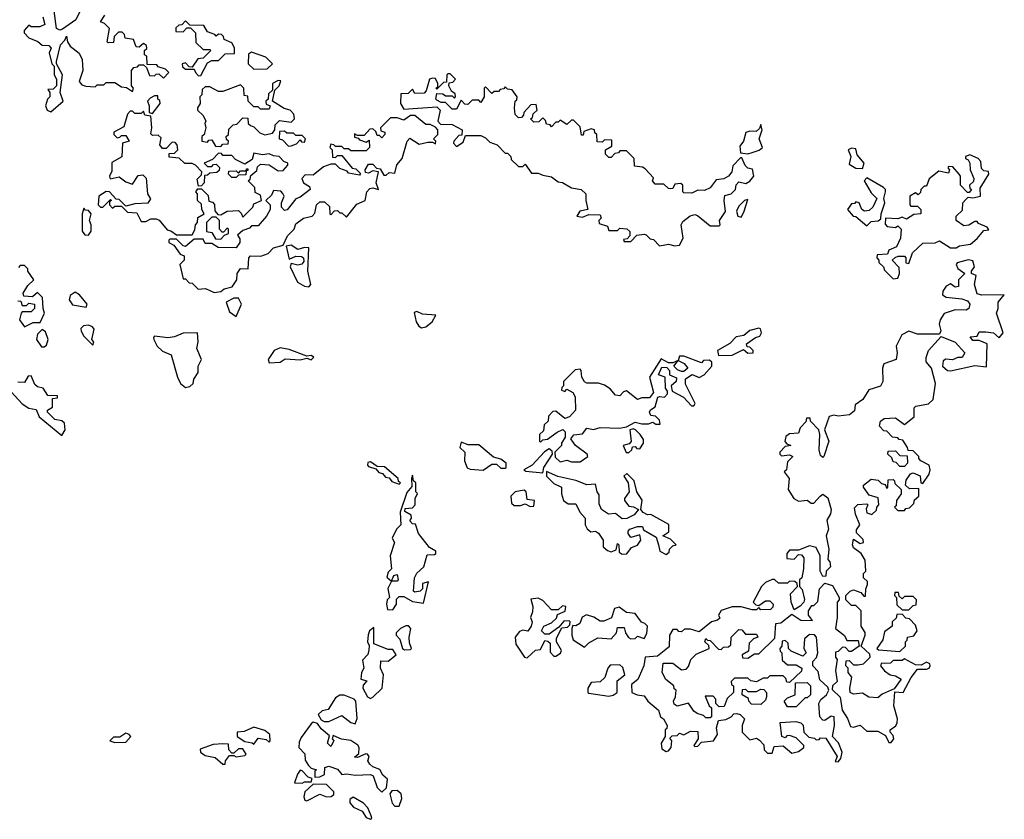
# Model space of a CAD drawing. Extents: x 2889633 to 3052318, y 540750 to 918690.
# Tile 120 of 256: x 2930154 to 2934618, y 689260 to 692885. Entities that reach past the tile are written whole.
import ezdxf

# ---------------------------------------------------------------- set-up
doc = ezdxf.new("R2010")
doc.units = 0

msp = doc.modelspace()

# ---------------------------------------------------------------- linework, layer by layer
at = {"layer": '0CON02XD'}
for points in [[(2930258.3, 692898.3), (2930267, 692863), (2930245, 692852.5), (2930205, 692852.5), (2930195, 692860), (2930173.9, 692836.1), (2930173.3, 692825), (2930195, 692802.5), (2930236, 692786), (2930255, 692770), (2930285, 692767.5), (2930296.4, 692756.4), (2930287.5, 692735), (2930300, 692685), (2930310, 692675), (2930310, 692635), (2930320, 692615), (2930320, 692585), (2930305, 692570), (2930281.7, 692568.3), (2930290, 692555), (2930290, 692535), (2930280, 692525), (2930270, 692495), (2930277.5, 692475), (2930295, 692467.5)], [(2930295, 692467.5), (2930350, 692515), (2930337.5, 692555), (2930347.5, 692635), (2930320, 692685), (2930320, 692695), (2930338.3, 692771.7), (2930358.3, 692791.7), (2930365, 692810), (2930370, 692785), (2930382.5, 692765), (2930423, 692733), (2930437.5, 692705), (2930440, 692655), (2930422.5, 692605), (2930435, 692590), (2930453, 692583), (2930495, 692580), (2930505, 692590), (2930535, 692590), (2930545, 692600), (2930585, 692600), (2930615, 692580), (2930638.3, 692578.3), (2930665, 692560), (2930670, 692575), (2930660, 692585), (2930660, 692655), (2930671.7, 692668.3), (2930688.3, 692671.7), (2930695, 692680), (2930715, 692680), (2930728.3, 692668.3), (2930741.7, 692631.7), (2930765, 692630), (2930771.7, 692638.3), (2930785, 692640), (2930805, 692620), (2930830, 692645), (2930815, 692660), (2930781.7, 692671.7), (2930775, 692680), (2930731.7, 692681.7), (2930730, 692720), (2930720, 692725), (2930720, 692745), (2930730, 692755), (2930728.3, 692768.3), (2930715, 692777.5), (2930695, 692760), (2930681.7, 692761.7), (2930670, 692795), (2930631.7, 692801.7), (2930628.3, 692818.3), (2930618.3, 692828.3), (2930601.7, 692828.3), (2930581.7, 692808.3), (2930578.3, 692781.7), (2930555, 692780), (2930550, 692785), (2930560, 692845), (2930538.3, 692868.3), (2930520, 692875), (2930540, 692905)], [(2930427.5, 692925), (2930407.5, 692885), (2930348.3, 692841.7), (2930335, 692837.5), (2930320, 692845), (2930310, 692925)], [(2930965, 692630), (2930975, 692632.5), (2931005, 692690), (2931025, 692700), (2931055, 692700), (2931085, 692730), (2931128.3, 692731.7), (2931127, 692757), (2931115, 692780), (2931080, 692795), (2931078.3, 692808.3), (2931068.3, 692818.3), (2931055, 692820), (2931045, 692810), (2931038.3, 692818.3), (2931005, 692830), (2930988.3, 692858.3), (2930925, 692860), (2930905, 692880), (2930888.3, 692861.7), (2930875, 692860), (2930861.7, 692848.3), (2930861.7, 692831.7), (2930895, 692830), (2930911.7, 692848.3), (2930928.3, 692848.3), (2930950, 692825), (2930951.7, 692781.7), (2930985, 692750), (2931015, 692750), (2931020, 692745), (2930985, 692710), (2930961.7, 692708.3), (2930935, 692670), (2930921.7, 692671.7), (2930905, 692690), (2930890, 692685), (2930891.7, 692671.7), (2930905, 692660), (2930945, 692660), (2930950, 692645), (2930965, 692630)], [(2931215, 692660), (2931275, 692662.5), (2931300, 692685), (2931270, 692715), (2931205, 692737.5), (2931191.7, 692728.3), (2931190, 692685), (2931215, 692660)], [(2933125, 691860), (2933145, 691862.5), (2933162.5, 691895), (2933152.5, 691955), (2933160, 691970), (2933193.8, 691996.2), (2933215, 692001.2), (2933227.7, 691997.7), (2933285, 691950), (2933325, 691950), (2933330, 691955), (2933327.5, 691975), (2933353.3, 692015), (2933347.5, 692065), (2933351.7, 692088.3), (2933380, 692095), (2933400, 692115), (2933403, 692137), (2933415, 692150), (2933447, 692143), (2933465, 692152.5), (2933482.5, 692175), (2933477, 692207), (2933455, 692212.5), (2933443.6, 692223.6), (2933428.3, 692258.3), (2933421.7, 692258.3), (2933387, 692223), (2933382.5, 692195), (2933367.5, 692175), (2933346.4, 692163.6), (2933311.7, 692158.3), (2933285, 692122.5), (2933259.3, 692110.7), (2933228.3, 692111.7), (2933201.7, 692098.3), (2933165, 692100), (2933160, 692105), (2933160, 692135), (2933151.7, 692141.7), (2933125, 692140), (2933115, 692120), (2933105, 692117.5), (2933095, 692120), (2933075, 692140), (2933035, 692140), (2933022.5, 692155), (2933028.3, 692168.3), (2932989.3, 692209.3), (2932977, 692217), (2932941.7, 692221.7), (2932940, 692255), (2932905, 692290), (2932875, 692290), (2932868.3, 692281.7), (2932851.7, 692278.3), (2932835, 692260), (2932825, 692260), (2932810, 692275), (2932810, 692295), (2932838.3, 692311.7), (2932838.3, 692338.3), (2932805, 692340), (2932795, 692330), (2932771.7, 692331.7), (2932770, 692365), (2932761.7, 692371.7), (2932760, 692385), (2932745, 692390), (2932711.7, 692378.3), (2932708.3, 692361.7), (2932701.7, 692361.7), (2932695, 692400), (2932665, 692430), (2932655, 692430), (2932635, 692410), (2932605, 692430), (2932595, 692420), (2932585, 692420), (2932565, 692400), (2932558.3, 692408.3), (2932541.7, 692411.7), (2932538.3, 692428.3), (2932525, 692440), (2932508.3, 692421.7), (2932485, 692420), (2932470, 692435), (2932478.3, 692441.7), (2932481.7, 692458.3), (2932500, 692475), (2932495, 692500), (2932471.7, 692498.3), (2932440, 692465), (2932438.3, 692451.7), (2932428.3, 692441.7), (2932415, 692440), (2932400, 692455), (2932397.5, 692485), (2932400, 692515), (2932408.3, 692521.7), (2932410, 692535), (2932387, 692567), (2932365, 692570), (2932355, 692580), (2932348.3, 692571.7), (2932331.7, 692568.3), (2932325, 692560), (2932305, 692560), (2932295, 692550), (2932265, 692580), (2932260, 692575), (2932260, 692535), (2932245, 692510), (2932235, 692520), (2932205, 692520), (2932185, 692500), (2932171.7, 692501.7), (2932155, 692520), (2932135, 692480), (2932115, 692480), (2932085, 692510), (2932065, 692510), (2932045, 692520), (2932040, 692525), (2932045, 692550), (2932071.7, 692548.3), (2932085, 692540), (2932115, 692540), (2932125, 692530), (2932130, 692535), (2932128.3, 692548.3), (2932111.7, 692561.7), (2932100, 692585), (2932101.7, 692598.3), (2932118.3, 692601.7), (2932130, 692615), (2932105, 692640), (2932095, 692640), (2932090, 692635), (2932088.3, 692601.7), (2932075, 692600), (2932045, 692570), (2932040, 692575), (2932050, 692580), (2932050, 692595), (2932038.3, 692618.3), (2932025, 692620), (2932012.5, 692615), (2931997, 692563), (2931988.3, 692551.7), (2931945, 692550), (2931935, 692570), (2931915, 692550), (2931881.7, 692548.3), (2931880, 692505), (2931895, 692480), (2932045, 692490), (2932060, 692475), (2932050, 692425), (2932061.7, 692411.7), (2932115, 692410), (2932160, 692385), (2932158.3, 692361.7), (2932145, 692360), (2932122.5, 692335), (2932120, 692325), (2932135, 692310), (2932165, 692330), (2932175, 692360), (2932245, 692360), (2932265, 692350), (2932285, 692330), (2932318.3, 692318.3), (2932355, 692280), (2932365, 692280), (2932380, 692265), (2932381.7, 692251.7), (2932415, 692220), (2932435, 692220), (2932445, 692230), (2932475, 692190), (2932505, 692190), (2932525, 692180), (2932565, 692172.5), (2932595, 692150), (2932615, 692147.5), (2932655, 692122.5), (2932700, 692115), (2932720, 692095), (2932720, 692065), (2932730, 692025), (2932693, 692017), (2932680, 691995), (2932705, 691990), (2932735, 692002.5), (2932785, 692000), (2932790, 691985), (2932780, 691975), (2932781.7, 691961.7), (2932818.3, 691948.3), (2932825, 691930), (2932865, 691930), (2932875, 691940), (2932907, 691937), (2932920, 691925), (2932920, 691905), (2932908.3, 691891.7), (2932891.7, 691888.3), (2932895, 691880), (2932925, 691880), (2932951.7, 691908.3), (2932985, 691912.5), (2932995, 691910), (2933011.7, 691891.7), (2933028.3, 691888.3), (2933055, 691860), (2933095, 691867.5), (2933125, 691860)], [(2931065, 692310), (2931075, 692320), (2931098.3, 692321.7), (2931100, 692335), (2931091.7, 692341.7), (2931090, 692355), (2931100, 692365), (2931101.7, 692388.3), (2931121.7, 692408.3), (2931138.3, 692411.7), (2931165, 692440), (2931188.3, 692438.3), (2931190, 692415), (2931200, 692405), (2931215, 692400), (2931241.7, 692371.7), (2931265, 692362.5), (2931299.3, 692370.7), (2931310, 692385), (2931311.7, 692408.3), (2931331.7, 692428.3), (2931385, 692420), (2931400, 692435), (2931397, 692457), (2931380, 692475), (2931353, 692483), (2931300, 692515), (2931310, 692565), (2931330, 692585), (2931338.3, 692608.3), (2931325, 692610), (2931300, 692595), (2931300, 692565), (2931281.7, 692548.3), (2931280, 692525), (2931270, 692515), (2931271.7, 692501.7), (2931290, 692495), (2931285, 692480), (2931245, 692480), (2931235, 692490), (2931215, 692490), (2931190, 692515), (2931188.3, 692538.3), (2931171.7, 692541.7), (2931170, 692575), (2931155, 692590), (2931075, 692560), (2931055, 692560), (2931015, 692580), (2930995, 692580), (2930981.7, 692568.3), (2930980, 692545), (2930970, 692535), (2930972.5, 692505), (2930960, 692485), (2930960, 692475), (2930985, 692450), (2930997.5, 692425), (2930992.5, 692415), (2930997.5, 692395), (2930990, 692365), (2930980, 692355), (2930980, 692335), (2931005, 692330), (2931011.7, 692338.3), (2931025, 692340), (2931041.7, 692311.7), (2931065, 692310)], [(2930755, 692460), (2930790, 692505), (2930788.3, 692518.3), (2930780, 692525), (2930780, 692540), (2930765, 692540), (2930745, 692530), (2930732.5, 692515), (2930740, 692495), (2930740, 692465), (2930755, 692460)], [(2930935, 691910), (2930947, 691933), (2930950, 691955), (2930960, 691965), (2930961.7, 691988.3), (2930990, 692005), (2930980, 692025), (2930978.3, 692048.3), (2930960, 692065), (2930960, 692095), (2930952.5, 692105), (2930961.7, 692118.3), (2930978.3, 692118.3), (2931008.3, 692088.3), (2931011.7, 692061.7), (2931028.3, 692058.3), (2931037.5, 692047.5), (2931038.3, 692018.3), (2931051.7, 692001.7), (2931065, 692000), (2931095, 692017.5), (2931145, 692020), (2931158.3, 692008.3), (2931165, 691990), (2931210, 692035), (2931215, 692050), (2931250, 692065), (2931245, 692090), (2931221.7, 692101.7), (2931220, 692125), (2931190, 692155), (2931198.3, 692161.7), (2931201.7, 692178.3), (2931228.3, 692201.7), (2931231.7, 692218.3), (2931245, 692230), (2931285, 692227.5), (2931325, 692200), (2931348.3, 692201.7), (2931370, 692225), (2931370, 692235), (2931351.7, 692241.7), (2931330, 692265), (2931305, 692267.5), (2931285, 692277.5), (2931255, 692272.5), (2931215, 692280), (2931208.3, 692251.7), (2931175, 692230), (2931131.7, 692251.7), (2931115, 692270), (2931075, 692270), (2931068.3, 692278.3), (2931055, 692280), (2931028.3, 692251.7), (2930990, 692235), (2931005, 692220), (2931025, 692220), (2931031.7, 692228.3), (2931045, 692230), (2931060, 692215), (2931058.3, 692201.7), (2931047, 692193), (2931015, 692190), (2931005, 692180), (2930991.7, 692178.3), (2930990, 692145), (2930978.3, 692131.7), (2930965, 692130), (2930958.3, 692161.7), (2930978.3, 692181.7), (2930980, 692195), (2930950, 692225), (2930935, 692232.5), (2930903, 692233), (2930877, 692257), (2930831.7, 692261.7), (2930831.7, 692278.3), (2930855, 692280), (2930870, 692295), (2930868.3, 692318.3), (2930858.3, 692328.3), (2930845, 692330), (2930818.3, 692301.7), (2930801.7, 692301.7), (2930788.3, 692318.3), (2930795, 692350), (2930781.7, 692361.7), (2930755, 692360), (2930748.3, 692368.3), (2930752.5, 692395), (2930748.3, 692448.3), (2930721.7, 692451.7), (2930715, 692470), (2930705, 692460), (2930675, 692460), (2930665, 692470), (2930655, 692470), (2930643, 692457), (2930625, 692400), (2930580, 692375), (2930580, 692365), (2930595, 692350), (2930608.3, 692351.7), (2930615, 692360), (2930635, 692360), (2930650, 692335), (2930620, 692325), (2930616.4, 692263.6), (2930571.7, 692238.3), (2930571.7, 692198.3), (2930560, 692175), (2930563.6, 692163.6), (2930605, 692172.5), (2930635, 692150), (2930665, 692140), (2930690.7, 692179.3), (2930711.7, 692181.7), (2930727, 692167), (2930732.5, 692095), (2930747, 692073), (2930735, 692052.5), (2930675, 692050), (2930635, 692040), (2930605, 692070), (2930591.7, 692071.7), (2930560, 692105), (2930545, 692106.7), (2930512.5, 692085), (2930510, 692045), (2930520, 692035), (2930530, 692035), (2930565, 692070), (2930570, 692065), (2930560, 692060), (2930560, 692045), (2930575, 692030), (2930585, 692040), (2930615, 692040), (2930643, 692013), (2930685, 692010), (2930705, 691970), (2930725, 691970), (2930748.3, 691981.7), (2930771.7, 691981.7), (2930786.4, 691976.4), (2930821.7, 691931.7), (2930838.3, 691928.3), (2930865, 691910), (2930935, 691910)], [(2931035, 691647.5), (2931065, 691653.3), (2931080, 691665), (2931116.4, 691673.6), (2931137.5, 691705), (2931140, 691735), (2931155, 691757.5), (2931190, 691755), (2931192.5, 691805), (2931200, 691815), (2931247, 691813), (2931280, 691825), (2931305, 691850), (2931347.5, 691862.5), (2931367.5, 691905), (2931397.5, 691935), (2931405, 691960), (2931440, 691985), (2931480, 691995), (2931491.7, 692008.3), (2931500, 692045), (2931515, 692060), (2931535, 692060), (2931558.3, 692038.3), (2931560, 692005), (2931565, 692000), (2931581.7, 692018.3), (2931595, 692020), (2931605, 692010), (2931615, 692010), (2931635, 691990), (2931681.7, 692048.3), (2931720, 692065), (2931727.5, 692105), (2931740.7, 692119.3), (2931755, 692122.5), (2931780, 692115), (2931770, 692145), (2931780, 692195), (2931755, 692200), (2931735, 692190), (2931721.7, 692191.7), (2931720, 692205), (2931735, 692230), (2931755, 692230), (2931771.7, 692211.7), (2931788.3, 692208.3), (2931805, 692180), (2931815, 692180), (2931828.3, 692191.7), (2931855, 692190), (2931863, 692227), (2931887.5, 692255), (2931910, 692335), (2931922.5, 692347.5), (2931965, 692320), (2932005, 692330), (2932025, 692330), (2932038.3, 692321.7), (2932040, 692335), (2932030, 692345), (2932050, 692365), (2932050, 692385), (2932038.3, 692398.3), (2932015, 692410), (2931995, 692410), (2931945, 692450), (2931925, 692450), (2931895, 692430), (2931865, 692440), (2931835, 692440), (2931790, 692395), (2931791.7, 692381.7), (2931810, 692375), (2931810, 692365), (2931795, 692350), (2931785, 692360), (2931775, 692360), (2931768.3, 692378.3), (2931755, 692390), (2931741.7, 692388.3), (2931715, 692360), (2931685, 692360), (2931671.7, 692368.3), (2931671.7, 692351.7), (2931688.3, 692348.3), (2931695, 692340), (2931725, 692330), (2931738.3, 692338.3), (2931740, 692305), (2931725, 692290), (2931655, 692290), (2931645, 692300), (2931625, 692300), (2931615, 692310), (2931585, 692310), (2931578.3, 692318.3), (2931565, 692320), (2931560, 692305), (2931570, 692295), (2931571.7, 692261.7), (2931585, 692260), (2931595, 692270), (2931615, 692270), (2931661.7, 692211.7), (2931678.3, 692208.3), (2931698.3, 692188.3), (2931695, 692180), (2931645, 692190), (2931638.3, 692198.3), (2931605, 692210), (2931585, 692230), (2931565, 692230), (2931531.7, 692218.3), (2931485, 692180), (2931448.3, 692181.7), (2931432.5, 692165), (2931440, 692145), (2931468.3, 692128.3), (2931470, 692115), (2931425, 692080), (2931405, 692072.5), (2931366.4, 692023.6), (2931355, 692020), (2931340, 692035), (2931340, 692055), (2931352.5, 692085), (2931347, 692097), (2931337, 692107), (2931305, 692110), (2931295, 692090), (2931270, 692065), (2931290, 692045), (2931290, 692025), (2931272.5, 691995), (2931235, 691950), (2931205, 691950), (2931195, 691940), (2931165, 691930), (2931141.7, 691908.3), (2931151.7, 691891.7), (2931152.5, 691875), (2931135, 691850), (2931053, 691853), (2931025, 691870), (2930995, 691870), (2930985, 691890), (2930945, 691890), (2930905, 691857.5), (2930895, 691860), (2930865, 691890), (2930835, 691890), (2930830, 691885), (2930830, 691875), (2930853, 691863), (2930881.7, 691821.7), (2930900, 691815), (2930900, 691795), (2930880, 691775), (2930895, 691710), (2930905, 691710), (2930921.7, 691691.7), (2930935, 691690), (2930963.3, 691663.3), (2930996.4, 691666.4), (2931035, 691647.5)], [(2933455, 692277.5), (2933475, 692282.5), (2933507, 692293), (2933522.5, 692305), (2933506.7, 692345), (2933520, 692385), (2933515, 692410), (2933508.3, 692391.7), (2933492.5, 692377.5), (2933465, 692380), (2933447, 692373), (2933436.2, 692333.8), (2933418.3, 692311.7), (2933421.7, 692281.7), (2933455, 692277.5)], [(2931371.7, 692311.7), (2931385, 692312.5), (2931408.3, 692321.7), (2931425, 692340), (2931431.7, 692331.7), (2931445, 692330), (2931450, 692345), (2931435, 692360), (2931405, 692360), (2931395, 692370), (2931365, 692370), (2931355, 692380), (2931331.7, 692378.3), (2931330, 692345), (2931345, 692340), (2931371.7, 692311.7)], [(2933975, 692210), (2933982.5, 692235), (2933951.7, 692271.7), (2933945, 692300), (2933925, 692302.5), (2933910, 692295), (2933922.5, 692265), (2933915, 692230), (2933945, 692212.5), (2933975, 692210)], [(2934115, 691710), (2934135, 691712.5), (2934142.5, 691735), (2934141.7, 691761.7), (2934110, 691795), (2934123, 691807), (2934137, 691813), (2934165, 691812.5), (2934172.5, 691805), (2934172.5, 691782.5), (2934185, 691780), (2934201.7, 691828.3), (2934248.3, 691871.7), (2934305, 691873.8), (2934325, 691882.5), (2934375, 691851.2), (2934399.3, 691850.7), (2934415, 691860), (2934465, 691867.5), (2934495, 691892.5), (2934525, 691930), (2934548.3, 691931.7), (2934540, 691945), (2934501.7, 691961.7), (2934495, 691970), (2934485, 691970), (2934457, 691953), (2934435, 691950), (2934400, 691975), (2934400, 691995), (2934428.3, 692021.7), (2934430, 692055), (2934441.7, 692068.3), (2934455, 692080), (2934475, 692077.5), (2934510, 692085), (2934508.3, 692121.7), (2934547.5, 692185), (2934546.4, 692196.4), (2934525, 692200), (2934515, 692210), (2934511.7, 692241.7), (2934500, 692255), (2934461.7, 692271.7), (2934442.5, 692265), (2934442.5, 692255), (2934455, 692250), (2934462.5, 692235), (2934463.9, 692203.9), (2934480, 692165), (2934478.3, 692151.7), (2934460, 692135), (2934461.7, 692121.7), (2934470, 692115), (2934458.3, 692101.7), (2934451.7, 692101.7), (2934420, 692135), (2934420, 692175), (2934413.3, 692185), (2934385, 692217.5), (2934365, 692220), (2934363, 692213), (2934370, 692205), (2934365, 692190), (2934321.7, 692198.3), (2934277, 692163), (2934265, 692130), (2934255, 692130), (2934240, 692115), (2934238.3, 692101.7), (2934228.3, 692091.7), (2934215, 692100), (2934190, 692085), (2934190, 692045), (2934195, 692040), (2934225, 692040), (2934240, 692025), (2934240, 692005), (2934208.3, 692001.7), (2934175, 691980), (2934155, 691990), (2934135, 691982.5), (2934080, 691985), (2934078.3, 691958.3), (2934087, 691947), (2934125, 691942.5), (2934135, 691950), (2934150, 691935), (2934147.5, 691895), (2934130, 691855), (2934095, 691840), (2934088.3, 691821.7), (2934041.7, 691818.3), (2934040, 691805), (2934050, 691795), (2934050, 691785), (2934070, 691765), (2934075, 691750), (2934115, 691710)], [(2931135, 692170), (2931115, 692170), (2931100, 692185), (2931101.7, 692198.3), (2931135, 692200), (2931145, 692190), (2931155, 692200), (2931180, 692200), (2931181.7, 692208.3), (2931188.3, 692208.3), (2931188.3, 692201.7), (2931180, 692200), (2931178.3, 692181.7), (2931145, 692180), (2931135, 692170)], [(2933995, 691950), (2934015, 691970), (2934047, 691973), (2934058.3, 691981.7), (2934060, 692005), (2934076.7, 692055), (2934072.5, 692075), (2934080, 692105), (2934080, 692115), (2934070, 692125), (2933995, 692167.5), (2933982.5, 692155), (2934015, 692100), (2934040, 692075), (2934022.5, 692035), (2934005, 692020), (2933985, 692017.5), (2933972.5, 692025), (2933960, 692055), (2933945, 692060), (2933938.3, 692051.7), (2933925, 692050), (2933907.5, 692025), (2933932.5, 691995), (2933945, 691992.5), (2933995, 691950)], [(2933425, 691990), (2933437.7, 692012.3), (2933455, 692070), (2933440, 692065), (2933415, 692040), (2933403.6, 692016.4), (2933410, 691995), (2933425, 691990)], [(2930465, 691907.5), (2930477, 691927), (2930477.5, 691955), (2930470, 691975), (2930477.5, 692005), (2930465, 692020), (2930451.7, 692021.7), (2930445, 692030), (2930437.5, 692005), (2930437, 691927), (2930449.3, 691909.3), (2930465, 691907.5)], [(2931065, 691890), (2931081.7, 691908.3), (2931100, 691915), (2931100, 691935), (2931095, 691940), (2931078.3, 691921.7), (2931071.7, 691921.7), (2931060, 691935), (2931060, 691975), (2931045, 691990), (2931025, 691990), (2931000, 691965), (2931000, 691925), (2931025, 691920), (2931041.7, 691891.7), (2931065, 691890)], [(2931465, 691673.8), (2931473.3, 691685), (2931460, 691745), (2931465, 691850), (2931445, 691852.5), (2931415, 691842.5), (2931385, 691862.5), (2931361.7, 691858.3), (2931375, 691800), (2931405, 691812.5), (2931431.7, 691811.7), (2931440, 691805), (2931441.7, 691788.3), (2931433, 691777), (2931415, 691772.5), (2931385, 691780), (2931380, 691765), (2931412.5, 691695), (2931445, 691676.7), (2931465, 691673.8)], [(2933865, 689520), (2933877.5, 689535), (2933882.5, 689565), (2933867, 689607), (2933840, 689635), (2933848.8, 689685), (2933847.5, 689725), (2933833, 689727), (2933805, 689707.5), (2933795, 689710), (2933782.5, 689725), (2933777.5, 689785), (2933787, 689803), (2933812.5, 689825), (2933822.5, 689845), (2933818.3, 689858.3), (2933782.5, 689892.5), (2933775, 689930), (2933750, 689955), (2933750, 689975), (2933767, 689993), (2933772.5, 690015), (2933766.7, 690085), (2933757, 690097), (2933735, 690097.5), (2933711.7, 690078.3), (2933710, 690035), (2933720, 690015), (2933705, 690000), (2933651.7, 690021.7), (2933640, 690035), (2933638.3, 690058.3), (2933625, 690070), (2933611.7, 690068.3), (2933610, 690045), (2933600, 690035), (2933601.7, 690021.7), (2933610, 690015), (2933611.7, 689981.7), (2933635, 689960), (2933675, 689960), (2933700, 689945), (2933698.3, 689931.7), (2933645, 689880), (2933631.7, 689881.7), (2933628.3, 689898.3), (2933615, 689910), (2933555, 689910), (2933545, 689900), (2933525, 689900), (2933495, 689882.5), (2933468.3, 689888.3), (2933455, 689900), (2933395, 689900), (2933380, 689885), (2933381.7, 689871.7), (2933390, 689865), (2933390, 689835), (2933361.7, 689808.3), (2933348.3, 689771.7), (2933325, 689770), (2933310, 689785), (2933310, 689805), (2933298.3, 689818.3), (2933261.7, 689818.3), (2933280, 689775), (2933290, 689765), (2933290, 689725), (2933285, 689720), (2933265, 689720), (2933255, 689730), (2933225, 689740), (2933210.7, 689750.7), (2933187, 689787), (2933135, 689772.5), (2933121.7, 689781.7), (2933117.5, 689795), (2933127.5, 689815), (2933130, 689845), (2933121.7, 689851.7), (2933120, 689865), (2933083.6, 689893.6), (2933067.5, 689925), (2933071.7, 689968.3), (2933115, 689967.5), (2933155, 689937.5), (2933175, 689940), (2933187, 689953), (2933197.5, 689985), (2933220.7, 690009.3), (2933280, 690035), (2933278.3, 690048.3), (2933260, 690065), (2933265, 690080), (2933271.7, 690071.7), (2933285, 690070), (2933321.7, 690031.7), (2933335, 690030), (2933345, 690040), (2933368.3, 690041.7), (2933378.3, 690051.7), (2933380, 690085), (2933415, 690120), (2933428.3, 690118.3), (2933445, 690100), (2933495, 690100), (2933500, 690085), (2933481.7, 690078.3), (2933461.7, 690058.3), (2933458.3, 690021.7), (2933430, 690005), (2933431.7, 689991.7), (2933455, 689990), (2933485, 690010), (2933505, 690010), (2933578.3, 690081.7), (2933581.7, 690148.3), (2933605, 690150), (2933655, 690190), (2933695, 690162.5), (2933748.3, 690161.7), (2933730, 690185), (2933730, 690205), (2933745, 690230), (2933755, 690230), (2933773.3, 690246.7), (2933780, 690305), (2933805, 690330), (2933839.3, 690319.3), (2933870, 690265), (2933870, 690255), (2933860, 690245), (2933860, 690175), (2933852.5, 690125), (2933893, 690093), (2933905, 690070), (2933955, 690070), (2933960, 690045), (2933925, 690020), (2933915, 690020), (2933898.3, 690038.3), (2933885, 690040), (2933865, 690020), (2933853, 690017), (2933852.5, 689995), (2933860, 689985), (2933853.3, 689935), (2933860, 689885), (2933840, 689865), (2933838.3, 689848.3), (2933873.6, 689813.6), (2933882.5, 689755), (2933907, 689717), (2933920.7, 689680.7), (2933935, 689677.5), (2933965, 689687.5), (2933995, 689660), (2934045, 689660), (2934079.3, 689639.3), (2934095, 689607.5), (2934105, 689607.5), (2934116.7, 689625), (2934115, 689640), (2934100, 689655), (2934100, 689665), (2934126.4, 689683.6), (2934133, 689697), (2934133.3, 689715), (2934116.7, 689775), (2934121.7, 689838.3), (2934160, 689835), (2934196.4, 689903.6), (2934225, 689940), (2934265, 689940), (2934277.5, 689945), (2934282.5, 689955), (2934280, 689965), (2934265, 689972.5), (2934241.7, 689958.3), (2934215, 689960), (2934165, 689987.5), (2934155, 689980), (2934115, 689980), (2934101.7, 689968.3), (2934077, 689967), (2934061.7, 689968.3), (2934057.5, 689955), (2934075, 689932.5), (2934100, 689915), (2934125, 689910), (2934150, 689895), (2934118.3, 689851.7), (2934065, 689827.5), (2934045, 689810), (2934003.6, 689813.6), (2933975, 689832.5), (2933935, 689827.5), (2933920, 689835), (2933917.5, 689855), (2933927.5, 689905), (2933910, 689925), (2933910, 689945), (2933900, 689955), (2933901.7, 689978.3), (2933915, 689980), (2933935, 689960), (2933955, 689960), (2933980, 689965), (2934010, 689995), (2934008.3, 690008.3), (2933970, 690045), (2933987.5, 690095), (2933987, 690107), (2933970, 690135), (2933970, 690205), (2933945, 690230), (2933925, 690230), (2933900, 690255), (2933900, 690275), (2933920, 690295), (2933935, 690300), (2933968.3, 690288.3), (2933981.7, 690271.7), (2933988.3, 690271.7), (2933990, 690305), (2933997.5, 690325), (2933997.5, 690337.5), (2933980, 690355), (2933980, 690375), (2933990, 690385), (2933987.5, 690435), (2933970, 690465), (2933935, 690490), (2933930, 690505), (2933935, 690530), (2933965, 690510), (2933980, 690515), (2933978.3, 690528.3), (2933948.3, 690558.3), (2933948.3, 690571.7), (2933962.5, 690595), (2933943, 690643), (2933938.3, 690671.7), (2933953.6, 690686.4), (2933995, 690690), (2934000, 690685), (2933992.5, 690667.5), (2933995, 690650), (2934017.5, 690642.5), (2934038.3, 690661.7), (2934040, 690675), (2934050, 690685), (2934046.7, 690716.7), (2934005, 690730), (2933980, 690765), (2933980, 690775), (2934015, 690802.5), (2934047, 690797), (2934061.7, 690781.7), (2934078.3, 690778.3), (2934085, 690760), (2934090, 690765), (2934091.7, 690798.3), (2934115, 690800), (2934120, 690795), (2934121.7, 690781.7), (2934150, 690755), (2934150, 690735), (2934130, 690705), (2934128.3, 690681.7), (2934120, 690675), (2934135, 690660), (2934165, 690660), (2934171.7, 690668.3), (2934188.3, 690671.7), (2934208.3, 690691.7), (2934211.7, 690708.3), (2934230, 690725), (2934230, 690760), (2934188.3, 690758.3), (2934170, 690775), (2934173, 690797), (2934193.3, 690826.7), (2934205, 690830), (2934236.4, 690816.4), (2934240, 690785), (2934248.3, 690781.7), (2934277.5, 690825), (2934282.5, 690845), (2934277.5, 690865), (2934240, 690885), (2934230, 690895), (2934230, 690905), (2934205, 690930), (2934181.7, 690931.7), (2934180, 690945), (2934158.3, 690978.3), (2934141.7, 690981.7), (2934135, 690990), (2934111.7, 690991.7), (2934085, 691020), (2934071.7, 691021.7), (2934053, 691043), (2934057.5, 691065), (2934073.6, 691076.4), (2934125, 691080), (2934165, 691050), (2934210, 691085), (2934210, 691125), (2934217, 691133), (2934275, 691143.3), (2934296.1, 691163.9), (2934306.4, 691236.4), (2934287.5, 691305), (2934263.8, 691333.8), (2934263.6, 691353.6), (2934274.2, 691385.8), (2934331.7, 691448.3), (2934395, 691422.5), (2934440, 691375), (2934427, 691353), (2934407, 691353), (2934383, 691343), (2934353.6, 691346.4), (2934341.7, 691338.3), (2934337.5, 691315), (2934360, 691295), (2934375, 691292.5), (2934485, 691317.5), (2934538.3, 691311.7), (2934540, 691415), (2934505, 691430), (2934475, 691430), (2934463, 691447), (2934495, 691450), (2934505, 691470), (2934535, 691470), (2934570, 691465), (2934595, 691442.5), (2934612.5, 691465), (2934582.5, 691555), (2934590, 691575), (2934590, 691605), (2934618.3, 691638.3), (2934515, 691636.7), (2934495, 691642.5), (2934482.5, 691685), (2934490, 691725), (2934470, 691735), (2934470, 691745), (2934483.3, 691765), (2934475, 691792.5), (2934455, 691796.7), (2934405, 691782.5), (2934400, 691775), (2934407, 691757), (2934440, 691735), (2934410, 691705), (2934410, 691675), (2934395, 691672.5), (2934375, 691687.5), (2934355, 691677.5), (2934340, 691655), (2934338.3, 691638.3), (2934355, 691626.7), (2934425, 691620), (2934450.7, 691610.7), (2934462.5, 691595), (2934457.5, 691575), (2934445, 691567.5), (2934395, 691570), (2934345, 691552.5), (2934327.5, 691525), (2934322.5, 691505), (2934330, 691475), (2934325, 691460), (2934225, 691460), (2934185, 691472.5), (2934153.6, 691456.4), (2934127.5, 691405), (2934132.5, 691375), (2934127.5, 691345), (2934072.5, 691325), (2934066.7, 691305), (2934067.5, 691245), (2934056.4, 691223.6), (2934003.6, 691206.4), (2933976.4, 691163.6), (2933941.7, 691138.3), (2933938.3, 691111.7), (2933917, 691093), (2933865, 691087.5), (2933845, 691092.5), (2933823.9, 691086.1), (2933803.3, 691025), (2933822.5, 690975), (2933800, 690905), (2933795, 690900), (2933785, 690910), (2933778.8, 690935), (2933781.2, 691005), (2933776.7, 691025), (2933740, 691065), (2933738.3, 691078.3), (2933721.7, 691078.3), (2933718.3, 691061.7), (2933692.5, 691035), (2933685, 691010), (2933645, 691007.5), (2933627.5, 690995), (2933623, 690973), (2933631.7, 690961.7), (2933650, 690955), (2933625, 690950), (2933600, 690925), (2933600, 690915), (2933608.3, 690908.3), (2933645, 690912.5), (2933660, 690905), (2933635, 690880), (2933630, 690845), (2933620, 690835), (2933642.5, 690805), (2933637.5, 690755), (2933664.1, 690714.1), (2933685, 690702.5), (2933725, 690707.5), (2933743, 690693), (2933755, 690693.3), (2933783.3, 690725)], [(2930175, 691493.3), (2930215, 691512.5), (2930247, 691513), (2930266.7, 691555), (2930260, 691575), (2930257.5, 691625), (2930235, 691647.5), (2930211.7, 691628.3), (2930171.7, 691631.7), (2930170, 691645), (2930190, 691680), (2930217.5, 691705), (2930190, 691745), (2930190, 691755), (2930175, 691770), (2930155, 691770), (2930148.3, 691761.7)], [(2930455, 691582.5), (2930460, 691595), (2930425, 691637.5), (2930405, 691650), (2930382.5, 691635), (2930377.5, 691615), (2930392.5, 691592.5), (2930455, 691582.5)], [(2930145, 691610), (2930158.3, 691608.3), (2930165, 691590), (2930185, 691590), (2930195, 691600), (2930220, 691595), (2930220, 691575), (2930205, 691560), (2930165, 691560), (2930160, 691555), (2930152.5, 691525), (2930175, 691493.3)], [(2931135, 691540), (2931158.8, 691595), (2931145, 691622.5), (2931125, 691622.5), (2931090, 691605), (2931105, 691560), (2931135, 691540)], [(2931975, 691487.5), (2931995, 691492.5), (2932023.3, 691515), (2932040, 691545), (2931980.7, 691550.7), (2931955, 691562.5), (2931941.7, 691558.3), (2931952, 691515), (2931963.3, 691495), (2931975, 691487.5)], [(2930251.7, 691401.7), (2930265, 691402.5), (2930275, 691410), (2930282.5, 691435), (2930270, 691470), (2930255, 691480), (2930235, 691460), (2930230, 691435), (2930251.7, 691401.7)], [(2930485, 691410), (2930490, 691425), (2930480, 691435), (2930491.7, 691481.7), (2930483, 691493), (2930465, 691500), (2930443, 691497), (2930430, 691485), (2930433, 691473), (2930445, 691450), (2930485, 691410)], [(2933323, 691363), (2933385, 691363.8), (2933435, 691390), (2933455, 691372.5), (2933480, 691375), (2933480, 691385), (2933465, 691400), (2933451.7, 691401.7), (2933450, 691415), (2933490, 691445), (2933509.3, 691450.7), (2933516.7, 691465), (2933513, 691483), (2933505, 691486.7), (2933465, 691476.7), (2933436.7, 691453.3), (2933402.5, 691447.5), (2933373.6, 691416.4), (2933317.5, 691385), (2933323, 691363)], [(2930905, 691217.5), (2930925, 691222.5), (2930940, 691235), (2930942.5, 691255), (2930962.5, 691285), (2930963.3, 691315), (2930977.5, 691345), (2930957.5, 691395), (2930963.3, 691425), (2930960, 691465), (2930895, 691463.3), (2930855, 691447.5), (2930825, 691443.3), (2930765, 691450), (2930760, 691445), (2930762.5, 691435), (2930777.5, 691405), (2930801.7, 691381.7), (2930840, 691365), (2930868.8, 691265), (2930883.3, 691235), (2930905, 691217.5)], [(2931285, 691330), (2931335, 691332.5), (2931357, 691347), (2931425, 691343.3), (2931455, 691350), (2931475, 691343.3), (2931487.5, 691355), (2931475, 691362.5), (2931455, 691360), (2931375, 691390), (2931335, 691396.7), (2931307.5, 691385), (2931280, 691345), (2931285, 691330)], [(2932695, 690880), (2932730, 690905), (2932727.5, 690915), (2932674.1, 690954.1), (2932652.5, 690985), (2932666.4, 691003.6), (2932705, 691007.5), (2932725, 691032.5), (2932755, 691026.7), (2932785, 691036.2), (2932873, 691033), (2932905, 691040), (2932945, 691060), (2932975, 691052.5), (2933005, 691052.5), (2933025, 691060), (2933038.3, 691051.7), (2933058.3, 691051.7), (2933055, 691070), (2933037, 691087), (2933015, 691090), (2933010, 691105), (2933013.6, 691116.4), (2933035, 691130), (2933047, 691173), (2933055, 691177.5), (2933077, 691173), (2933091.7, 691188.3), (2933091.7, 691201.7), (2933082.5, 691215), (2933080, 691265), (2933050, 691275), (2933065, 691310), (2933088.3, 691308.3), (2933100, 691295), (2933100, 691275), (2933131.7, 691261.7), (2933130, 691245), (2933107.5, 691225), (2933111.7, 691201.7), (2933163, 691173), (2933200, 691135), (2933210, 691135), (2933216.7, 691145), (2933173, 691233), (2933172.5, 691257.5), (2933203.6, 691276.4), (2933235, 691263.3), (2933257.5, 691275), (2933292.5, 691315), (2933291.7, 691331.7), (2933281.7, 691341.7), (2933255, 691340), (2933245, 691330), (2933165, 691360), (2933145, 691360), (2933140, 691340), (2933166.4, 691326.4), (2933182.5, 691305), (2933165, 691290), (2933155, 691290), (2933137, 691297), (2933120, 691315), (2933140, 691340), (2933115, 691330), (2933095, 691330), (2933063, 691347), (2933010, 691265), (2933027.5, 691195), (2933008.8, 691171.2), (2932975, 691170), (2932955, 691162.5), (2932905, 691202.5), (2932891.7, 691198.3), (2932875, 691180), (2932855, 691182.5), (2932831.7, 691211.7), (2932805, 691227.5), (2932777.5, 691237.5), (2932725, 691237.5), (2932715, 691243.3), (2932702.5, 691265), (2932700, 691295), (2932695, 691300), (2932671.7, 691298.3), (2932620, 691245), (2932620, 691225), (2932611.7, 691218.3), (2932610, 691205), (2932625, 691200), (2932635, 691210), (2932662.5, 691195), (2932672.5, 691175), (2932673.3, 691115), (2932646, 691084), (2932625, 691077.5), (2932585, 691110), (2932571.7, 691108.3), (2932551.7, 691088.3), (2932550, 691065), (2932531.7, 691048.3), (2932528.3, 691021.7), (2932510, 691005), (2932510, 690975), (2932515, 690970), (2932525, 690980), (2932547, 690983), (2932590, 691015), (2932617, 691027), (2932627, 691017), (2932627, 690993), (2932610, 690965), (2932610, 690955), (2932580, 690925), (2932581.7, 690901.7), (2932605, 690880), (2932635, 690887.5), (2932655, 690880), (2932695, 690880)], [(2930345, 691000), (2930360, 691025), (2930356.1, 691056.1), (2930345, 691066.7), (2930313, 691073), (2930280, 691105), (2930280, 691115), (2930301.7, 691128.3), (2930301.7, 691168.3), (2930325, 691170), (2930325, 691180), (2930281.7, 691181.7), (2930260, 691215), (2930235, 691220), (2930221.7, 691231.7), (2930205, 691270), (2930191.7, 691268.3), (2930175, 691240), (2930145, 691242.5)], [(2930116.4, 691196.4), (2930165, 691143.3), (2930195, 691123.8), (2930228.3, 691118.3), (2930242.5, 691085), (2930345, 691000)], [(2932915, 690922.5), (2932930, 690935), (2932931.7, 690948.3), (2932945, 690950), (2932951.7, 690941.7), (2932965, 690940), (2932982.5, 690965), (2932981.7, 690981.7), (2932967.5, 691005), (2932946.4, 691026.4), (2932935, 691030), (2932920, 691025), (2932927, 690973), (2932917.5, 690962.5), (2932890, 690955), (2932903.6, 690923.6), (2932915, 690922.5)], [(2932255, 690842.5), (2932295, 690870), (2932315, 690870), (2932335, 690852.5), (2932355, 690852.5), (2932360, 690855), (2932360, 690875), (2932335, 690892.5), (2932301.7, 690901.7), (2932235, 690957.5), (2932187, 690957), (2932155, 690970), (2932150, 690945), (2932172.5, 690925), (2932171.2, 690885), (2932183.3, 690853.3), (2932196.7, 690846.7), (2932255, 690842.5)], [(2932525, 690830), (2932530, 690855), (2932570, 690915), (2932568.3, 690928.3), (2932555, 690940), (2932533.6, 690926.4), (2932477.5, 690865), (2932440, 690845), (2932448.3, 690838.3), (2932525, 690830)], [(2934165, 690860), (2934145, 690860), (2934128.3, 690878.3), (2934115, 690880), (2934108.3, 690898.3), (2934090, 690915), (2934091.7, 690928.3), (2934125, 690930), (2934145, 690910), (2934178.3, 690908.3), (2934180, 690875), (2934165, 690860)], [(2931875, 690780), (2931880, 690785), (2931871.7, 690791.7), (2931870, 690805), (2931808.3, 690858.3), (2931775, 690860), (2931745, 690880), (2931731.7, 690878.3), (2931730, 690865), (2931735, 690860), (2931768.3, 690848.3), (2931781.7, 690831.7), (2931798.3, 690828.3), (2931811.7, 690811.7), (2931828.3, 690808.3), (2931841.7, 690791.7), (2931875, 690780)], [(2931845, 690210), (2931862.5, 690235), (2931862.5, 690257.5), (2931875, 690270), (2931895, 690270), (2931935, 690247.5), (2931985, 690240), (2932007, 690337), (2931980.7, 690329.3), (2931980, 690305), (2931970, 690295), (2931945, 690290), (2931940, 690295), (2931943.3, 690355), (2931954.1, 690375.9), (2931986.1, 690403.9), (2932001.7, 690458.3), (2932035, 690460), (2932040, 690465), (2932040, 690475), (2932011.7, 690491.7), (2931962.5, 690555), (2931948.3, 690598.3), (2931935, 690600), (2931923, 690613), (2931930, 690625), (2931928.3, 690638.3), (2931900, 690655), (2931901.7, 690668.3), (2931935, 690672.5), (2931947.5, 690685), (2931947.5, 690715), (2931957.5, 690737.5), (2931950, 690745), (2931950, 690785), (2931940, 690795), (2931935, 690820), (2931930, 690805), (2931931.7, 690768.3), (2931908.3, 690741.7), (2931878.3, 690651.7), (2931882.5, 690595), (2931862.5, 690575), (2931842.5, 690535), (2931852.5, 690515), (2931834, 690455), (2931840, 690395), (2931825, 690380), (2931818.3, 690358.3), (2931840, 690340), (2931850, 690365), (2931865, 690370), (2931870, 690345), (2931865, 690340), (2931840, 690340), (2931823, 690307), (2931830, 690265), (2931820, 690255), (2931817.5, 690235), (2931821.7, 690211.7), (2931845, 690210)], [(2933085, 690460), (2933098.3, 690471.7), (2933100, 690485), (2933115, 690500), (2933130, 690505), (2933105, 690530), (2933070, 690545), (2933097, 690563), (2933097, 690597), (2933015, 690642.5), (2933000.7, 690640.7), (2932980.7, 690650.7), (2932970, 690665), (2932976.4, 690706.4), (2932952.5, 690745), (2932940, 690795), (2932907, 690827), (2932892.5, 690815), (2932912.5, 690785), (2932917.5, 690745), (2932896.7, 690715), (2932896.7, 690705), (2932915, 690680), (2932937, 690677), (2932960, 690665), (2932939.3, 690640.7), (2932907, 690623), (2932885, 690622.5), (2932855, 690646.7), (2932823, 690643), (2932792.5, 690665), (2932780.7, 690690.7), (2932781.7, 690731.7), (2932772.5, 690745), (2932765, 690780), (2932725, 690776.7), (2932675, 690796.7), (2932593.6, 690813.6), (2932542.5, 690837.5), (2932542.5, 690815), (2932575, 690782.5), (2932610, 690765), (2932610, 690735), (2932620, 690705), (2932640.7, 690690.7), (2932675, 690690), (2932693, 690653), (2932717.5, 690625), (2932717.5, 690595), (2932726.4, 690576.4), (2932743.6, 690563.6), (2932765, 690566.7), (2932777.7, 690557.7), (2932800, 690525), (2932800, 690495), (2932818.3, 690478.3), (2932835, 690472.5), (2932858.3, 690481.7), (2932865, 690510), (2932870, 690505), (2932871.7, 690471.7), (2932885, 690462.5), (2932906.1, 690463.9), (2932927.5, 690492.5), (2932955, 690503.3), (2932970, 690525), (2932965, 690550), (2932925, 690537.5), (2932913.3, 690555), (2932913, 690567), (2932920, 690575), (2932955, 690587.5), (2932977, 690587), (2932981.7, 690571.7), (2933039.3, 690539.3), (2933050, 690505), (2933056.7, 690475), (2933085, 690460)], [(2932468.3, 690678.3), (2932485, 690680), (2932487.5, 690705), (2932455, 690710), (2932450, 690745), (2932441.7, 690751.7), (2932400, 690745), (2932380, 690725), (2932383, 690693), (2932395, 690682.5), (2932425, 690682.5), (2932445, 690690), (2932468.3, 690678.3)], [(2933783.3, 690725), (2933795, 690733.3), (2933818, 690718), (2933833.3, 690665), (2933830, 690645), (2933813.9, 690616.1), (2933821.2, 690575), (2933810, 690545), (2933822.5, 690485), (2933818.3, 690438.3), (2933827, 690427), (2933830, 690405), (2933810, 690385), (2933808.3, 690361.7), (2933795, 690360), (2933783.3, 690385), (2933783.3, 690455), (2933765, 690492.5), (2933735, 690500), (2933685, 690480), (2933645, 690480), (2933632.5, 690465), (2933631.7, 690441.7), (2933665, 690440), (2933685, 690460), (2933698.3, 690458.3), (2933710, 690445), (2933707.5, 690395), (2933700, 690355), (2933690, 690345), (2933690, 690315), (2933701.7, 690301.7), (2933713, 690257), (2933710, 690245), (2933693, 690227), (2933665, 690210), (2933652.5, 690245), (2933648.3, 690281.7), (2933680, 690315), (2933678.3, 690328.3), (2933668.3, 690338.3), (2933645, 690340), (2933635, 690330), (2933595, 690330), (2933577, 690347), (2933565, 690347.5), (2933535, 690333.3), (2933517.5, 690315), (2933480, 690245), (2933491.7, 690231.7), (2933505, 690230), (2933535, 690250), (2933555, 690250), (2933570, 690235), (2933568.3, 690221.7), (2933558.3, 690211.7), (2933515, 690210), (2933505, 690220), (2933495, 690210), (2933475, 690210), (2933425, 690222.5), (2933385, 690222.5), (2933333.9, 690206.1), (2933322.5, 690185), (2933328.3, 690171.7), (2933317.5, 690162.5), (2933290, 690155), (2933235, 690110), (2933195, 690122.5), (2933168.3, 690121.7), (2933155, 690110), (2933141.7, 690111.7), (2933135, 690120), (2933115, 690120), (2933100, 690095), (2933098.3, 690041.7), (2933045, 690000), (2932990, 689995), (2932983.3, 689955), (2932963.3, 689906.7), (2932956.4, 689893.6), (2932928.3, 689871.7), (2932930, 689835), (2932953.6, 689823.6), (2932985, 689820), (2933002.5, 689795), (2933050, 689755), (2933060, 689725), (2933072.5, 689715), (2933090, 689685), (2933088.3, 689671.7), (2933080, 689665), (2933080, 689635), (2933062.5, 689605), (2933065, 689580), (2933085, 689567.5), (2933095, 689570), (2933107.5, 689585), (2933110, 689615), (2933101.7, 689628.3), (2933111.7, 689638.3), (2933135, 689640), (2933145, 689650), (2933165, 689642.5), (2933195, 689660), (2933228.3, 689658.3), (2933230, 689625), (2933210, 689595), (2933215, 689590), (2933228.3, 689591.7), (2933245, 689610), (2933300, 689615), (2933317.5, 689645), (2933312.5, 689675), (2933321.7, 689708.3), (2933355, 689712.5), (2933380, 689725), (2933391.7, 689738.3), (2933405, 689740), (2933420, 689735), (2933440, 689715), (2933430, 689685), (2933430, 689655), (2933465, 689620), (2933495, 689627.5), (2933508.3, 689618.3), (2933528.3, 689598.3), (2933530, 689575), (2933545, 689560), (2933565, 689560), (2933575, 689590), (2933615, 689592.5), (2933655, 689560), (2933685, 689567.5), (2933710, 689585), (2933710, 689595), (2933675, 689630), (2933645, 689640), (2933631.7, 689638.3), (2933625, 689630), (2933610, 689635), (2933601.7, 689698.3), (2933673, 689703), (2933695, 689697.5), (2933706.4, 689686.4), (2933710, 689655), (2933731.7, 689631.7), (2933757.5, 689627.5), (2933765, 689620), (2933778.3, 689621.7), (2933785, 689630), (2933808.3, 689628.3), (2933860, 689545), (2933851.7, 689521.7), (2933865, 689520)], [(2934185, 690210), (2934205, 690230), (2934218.3, 690231.7), (2934220, 690255), (2934205, 690270), (2934165, 690270), (2934155, 690260), (2934141.7, 690271.7), (2934138.3, 690288.3), (2934121.7, 690288.3), (2934120, 690275), (2934130, 690265), (2934131.7, 690231.7), (2934155, 690210), (2934185, 690210)], [(2932455, 689992.5), (2932493, 690027), (2932515, 690030), (2932535, 690070), (2932548.3, 690068.3), (2932558.3, 690058.3), (2932558.3, 690018.3), (2932575, 690000), (2932585, 690000), (2932606.2, 690013.8), (2932610, 690025), (2932587.5, 690065), (2932588.3, 690081.7), (2932611.7, 690128.3), (2932638.3, 690131.7), (2932648.3, 690141.7), (2932650, 690155), (2932645, 690160), (2932621.7, 690158.3), (2932598.3, 690131.7), (2932555, 690100), (2932535, 690100), (2932520, 690115), (2932530, 690135), (2932565, 690150), (2932588.3, 690171.7), (2932591.7, 690188.3), (2932626.7, 690203.3), (2932630, 690225), (2932615, 690227.5), (2932595, 690210), (2932565, 690210), (2932525, 690252.5), (2932505, 690262.5), (2932471.7, 690258.3), (2932480, 690225), (2932479.3, 690200.7), (2932470, 690175), (2932476.7, 690155), (2932473.3, 690135), (2932457, 690113), (2932435, 690116.7), (2932419.3, 690110.7), (2932400, 690085), (2932403.9, 690053.9), (2932442.5, 689995), (2932455, 689992.5)], [(2932715, 690040), (2932735, 690060), (2932775, 690082.5), (2932835, 690077.5), (2932860, 690105), (2932865, 690130), (2932895, 690130), (2932900, 690105), (2932913.6, 690083.6), (2932925, 690077.5), (2932945, 690080), (2932955, 690090), (2932985, 690080), (2932997, 690103), (2933000, 690135), (2932988.3, 690148.3), (2932973.3, 690153.3), (2932945, 690192.5), (2932905, 690197.5), (2932871.7, 690221.7), (2932850, 690215), (2932836.4, 690173.6), (2932801.7, 690158.3), (2932785, 690157.5), (2932757, 690177), (2932723, 690187), (2932703.6, 690176.4), (2932693, 690147), (2932675, 690137.5), (2932661.7, 690138.3), (2932657.5, 690125), (2932656.7, 690095), (2932663.9, 690073.9), (2932715, 690040)], [(2934145, 690020), (2934170, 690045), (2934170, 690065), (2934178.3, 690071.7), (2934180, 690085), (2934208.3, 690091.7), (2934222.5, 690115), (2934215, 690140), (2934188.3, 690168.3), (2934171.7, 690171.7), (2934155, 690190), (2934131.7, 690188.3), (2934128.3, 690171.7), (2934110, 690155), (2934110, 690135), (2934075, 690110), (2934067, 690073), (2934040, 690035), (2934048.3, 690028.3), (2934145, 690020)], [(2931745, 689807.5), (2931755, 689813.3), (2931797.5, 689855), (2931802.5, 689915), (2931790, 689945), (2931791.7, 689978.3), (2931825, 689977.5), (2931860, 690005), (2931845, 690030), (2931825, 690030), (2931760, 690055), (2931760, 690130), (2931740, 690115), (2931733, 690097), (2931730, 690065), (2931737.5, 690047.5), (2931737, 690027), (2931732.5, 690007.5), (2931708.3, 689981.7), (2931713.3, 689945), (2931703.8, 689925), (2931700, 689895), (2931727.5, 689887.5), (2931711.7, 689868.3), (2931710, 689855), (2931730, 689815), (2931745, 689807.5)], [(2931898.3, 690028.3), (2931925, 690030), (2931930, 690035), (2931920.7, 690060.7), (2931920, 690085), (2931927.5, 690125), (2931917, 690137), (2931905, 690136.7), (2931880, 690125), (2931860, 690105), (2931860, 690095), (2931877, 690077), (2931890, 690035), (2931898.3, 690028.3)], [(2932825, 689817.5), (2932845, 689822.5), (2932862.5, 689835), (2932863, 689887), (2932897.5, 689915), (2932888.3, 689948.3), (2932875, 689960), (2932831.7, 689958.3), (2932820, 689945), (2932806.4, 689903.6), (2932785, 689882.5), (2932745, 689880), (2932730, 689855), (2932730, 689835), (2932735, 689832.5), (2932825, 689817.5)], [(2933675, 689770), (2933635, 689770), (2933620, 689795), (2933635, 689810), (2933670, 689825), (2933671.7, 689878.3), (2933725, 689880), (2933740, 689865), (2933740, 689825), (2933725, 689810), (2933715, 689810), (2933675, 689770)], [(2931675, 689692.5), (2931683.6, 689716.4), (2931677.5, 689795), (2931670, 689805), (2931625, 689823.3), (2931605, 689823.3), (2931585, 689810), (2931552.5, 689757.5), (2931525, 689751.2), (2931507.5, 689735), (2931520.7, 689710.7), (2931533.6, 689703.6), (2931555, 689703.8), (2931615, 689730), (2931655, 689698.8), (2931675, 689692.5)], [(2933515, 689780), (2933471.7, 689781.7), (2933460, 689795), (2933458.3, 689808.3), (2933430, 689825), (2933431.7, 689848.3), (2933445, 689850), (2933455, 689840), (2933495, 689840), (2933515, 689850), (2933528.3, 689848.3), (2933540, 689835), (2933540, 689815), (2933535, 689800), (2933515, 689780)], [(2931795, 689382.5), (2931817, 689403), (2931821.7, 689441.7), (2931800.7, 689460.7), (2931786.4, 689486.4), (2931755, 689497.5), (2931740.7, 689510.7), (2931732.5, 689525), (2931737.5, 689545), (2931730, 689555), (2931723, 689557), (2931685, 689540), (2931671.7, 689541.7), (2931691.7, 689558.3), (2931692.5, 689585), (2931686.4, 689596.4), (2931655, 689616.7), (2931613, 689623), (2931575, 689640), (2931570, 689625), (2931577.5, 689615), (2931565, 689590), (2931550, 689605), (2931558.3, 689638.3), (2931520.5, 689670.4), (2931503.6, 689693.6), (2931485, 689700), (2931475, 689693.3), (2931429.3, 689630.7), (2931420.7, 689609.3), (2931420, 689585), (2931447, 689557), (2931448.3, 689528.3), (2931463.6, 689503.6), (2931475, 689492.5), (2931500, 689485), (2931492.5, 689477.5), (2931491.7, 689451.7), (2931515, 689452.5), (2931536.4, 689463.6), (2931537.5, 689495), (2931555, 689501.2), (2931595, 689487.5), (2931615, 689462.5), (2931635, 689466.7), (2931675, 689460), (2931745, 689462.5), (2931756.7, 689456.7), (2931774.1, 689404.1), (2931795, 689382.5)], [(2930585, 689607.5), (2930635, 689610), (2930657.5, 689635), (2930650, 689645), (2930635, 689650), (2930607, 689633), (2930578.3, 689631.7), (2930562.5, 689615), (2930585, 689607.5)], [(2931215, 689600), (2931235, 689627.5), (2931271.7, 689621.7), (2931285, 689610), (2931290, 689615), (2931287.5, 689645), (2931265, 689662.5), (2931215, 689677.5), (2931171.7, 689658.3), (2931140, 689655), (2931140, 689635), (2931175, 689612.5), (2931207, 689607), (2931215, 689600)], [(2931085, 689510), (2931087.5, 689525), (2931105, 689550), (2931125, 689550), (2931135, 689542.5), (2931175, 689550), (2931180, 689555), (2931165, 689580), (2931145, 689580), (2931125, 689560), (2931115, 689560), (2931102.5, 689575), (2931100, 689600), (2931075, 689602.5), (2931030.7, 689599.3), (2930971.7, 689578.3), (2930973.3, 689565), (2930995, 689550), (2931039.5, 689539.6), (2931075, 689510), (2931085, 689510)], [(2931435, 689423.3), (2931445, 689430), (2931475, 689430), (2931480, 689445), (2931461.7, 689451.7), (2931435, 689480), (2931425, 689482.5), (2931412.5, 689465), (2931400, 689425), (2931435, 689423.3)], [(2931455, 689343.8), (2931515, 689373.3), (2931545, 689361.2), (2931566.4, 689363.6), (2931578.3, 689371.7), (2931577.5, 689385), (2931545, 689417.5), (2931485, 689420), (2931446.7, 689385), (2931441.7, 689361.7), (2931447, 689347), (2931455, 689343.8)], [(2931875, 689320), (2931886.7, 689355), (2931883.3, 689375), (2931865, 689391.2), (2931841.2, 689388.8), (2931832.5, 689375), (2931843, 689333), (2931855, 689320), (2931875, 689320)], [(2931745, 689260), (2931750, 689265), (2931747.5, 689275), (2931731.7, 689311.7), (2931713, 689333), (2931665, 689360), (2931650.7, 689349.3), (2931650, 689335), (2931666.7, 689315), (2931706.2, 689296.2), (2931725, 689267.5), (2931745, 689260)]]:
    msp.add_lwpolyline(points, dxfattribs=at)

doc.saveas('drawing.dxf')
